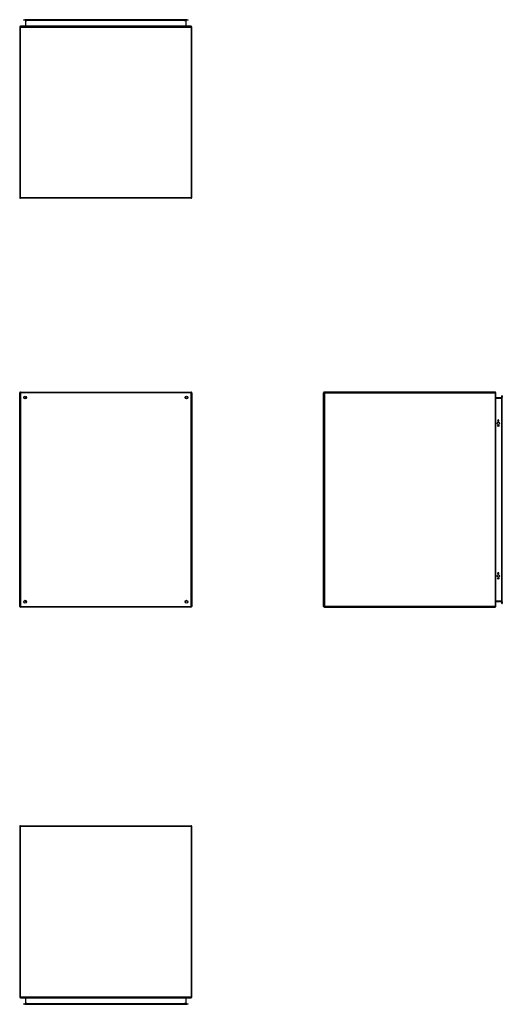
# Model space of a CAD drawing. Header units: inches. Extents: x 27 to 213, y 14 to 151.
# Tile 1 of 41: x 27 to 95, y 14 to 151. Entities that reach past the tile are written whole.
import ezdxf

# ---------------------------------------------------------------- set-up
doc = ezdxf.new("R2010")
doc.units = ezdxf.units.IN
doc.header["$MEASUREMENT"] = 0
doc.layers.add('Visible Edges(ANSI)', color=7, linetype='Continuous', lineweight=25)
doc.layers.add('Visible Tangent Edges(ANSI)', color=7, linetype='Continuous', lineweight=25)

msp = doc.modelspace()

# ---------------------------------------------------------------- linework, layer by layer
at = {"layer": 'Visible Edges(ANSI)'}
for p, q in [((27.91, 151.28), (28.11, 151.28)), ((27.91, 151.28), (27.91, 151.21)), ((28.11, 151.21), (27.91, 151.21)), ((50.69, 151.28), (28.11, 151.28)), ((50.69, 151.21), (28.11, 151.21)), ((28.2, 151.18), (28.2, 150.39)), ((50.6, 150.39), (50.6, 151.18)), ((50.69, 151.28), (50.89, 151.28)), ((50.89, 151.21), (50.69, 151.21)), ((50.89, 151.21), (50.89, 151.28)), ((27.4, 150.26), (27.4, 126.46)), ((51.3, 150.36), (27.5, 150.36)), ((51.4, 126.46), (51.4, 150.26)), ((51.3, 126.36), (27.5, 126.36)), ((27.4, 69.42), (27.4, 99.22)), ((27.5, 99.32), (51.3, 99.32)), ((51.4, 99.22), (51.4, 69.42)), ((69.78, 69.42), (69.78, 99.22)), ((93.68, 99.32), (69.88, 99.32)), ((93.78, 69.42), (93.78, 99.22)), ((28.26, 98.42), (28.26, 98.41)), ((28.31, 98.45), (28.3, 98.45)), ((50.5, 98.45), (50.49, 98.45)), ((50.53, 98.42), (50.53, 98.41)), ((94.59, 98.52), (93.81, 98.52)), ((94.63, 98.61), (94.63, 98.81)), ((94.69, 98.81), (94.63, 98.81)), ((94.63, 98.61), (94.63, 70.03)), ((94.69, 98.81), (94.69, 98.61)), ((94.69, 70.03), (94.69, 98.61)), ((94.04, 95.31), (94.04, 95.33)), ((94.23, 95.33), (94.23, 95.31)), ((94.04, 74.01), (94.04, 74.02)), ((94.23, 74.02), (94.23, 74.01)), ((28.26, 70.23), (28.26, 70.22)), ((28.3, 70.19), (28.31, 70.19)), ((50.49, 70.19), (50.5, 70.19)), ((50.53, 70.23), (50.53, 70.22)), ((93.81, 70.12), (94.59, 70.12)), ((51.3, 69.32), (27.5, 69.32)), ((69.88, 69.32), (93.68, 69.32)), ((94.63, 69.83), (94.63, 70.03)), ((94.63, 69.83), (94.69, 69.83)), ((94.69, 70.03), (94.69, 69.83)), ((27.4, 38.71), (27.4, 14.91)), ((27.5, 38.81), (51.3, 38.81)), ((51.4, 14.91), (51.4, 38.71)), ((27.5, 14.81), (51.3, 14.81)), ((27.91, 13.96), (28.11, 13.96)), ((27.91, 13.96), (27.91, 13.89)), ((28.11, 13.89), (27.91, 13.89)), ((50.69, 13.96), (28.11, 13.96)), ((28.11, 13.89), (50.69, 13.89)), ((28.2, 14.78), (28.2, 13.99)), ((50.6, 13.99), (50.6, 14.78)), ((50.69, 13.96), (50.89, 13.96)), ((50.89, 13.89), (50.69, 13.89)), ((50.89, 13.89), (50.89, 13.96))]:
    msp.add_line(p, q, dxfattribs=at)
at = {"layer": 'Visible Edges(ANSI)', "flags": 128}
for points in [[(28.2, 150.39), (28.2, 150.39), (28.2, 150.39), (28.2, 150.39), (28.2, 150.39), (28.19, 150.38), (28.19, 150.38), (28.19, 150.38), (28.19, 150.38), (28.19, 150.38), (28.19, 150.37), (28.19, 150.37), (28.19, 150.37), (28.18, 150.37), (28.18, 150.37), (28.18, 150.37), (28.18, 150.37), (28.18, 150.37), (28.18, 150.37), (28.17, 150.37), (28.17, 150.36), (28.17, 150.36), (28.17, 150.36), (28.17, 150.36), (28.17, 150.36)], [(50.63, 150.36), (50.63, 150.36), (50.63, 150.36), (50.63, 150.36), (50.62, 150.36), (50.62, 150.37), (50.62, 150.37), (50.62, 150.37), (50.62, 150.37), (50.62, 150.37), (50.61, 150.37), (50.61, 150.37), (50.61, 150.37), (50.61, 150.37), (50.61, 150.37), (50.61, 150.38), (50.61, 150.38), (50.6, 150.38), (50.6, 150.38), (50.6, 150.38), (50.6, 150.39), (50.6, 150.39), (50.6, 150.39), (50.6, 150.39), (50.6, 150.39)], [(93.81, 98.52), (93.81, 98.52), (93.8, 98.52), (93.8, 98.52), (93.8, 98.52), (93.8, 98.52), (93.79, 98.52), (93.79, 98.53), (93.79, 98.53), (93.79, 98.53), (93.79, 98.53), (93.79, 98.53), (93.78, 98.53), (93.78, 98.53), (93.78, 98.54), (93.78, 98.54), (93.78, 98.54), (93.78, 98.54), (93.78, 98.54), (93.78, 98.54), (93.78, 98.55), (93.78, 98.55), (93.78, 98.55), (93.78, 98.55), (93.78, 98.55)], [(28.17, 14.81), (28.17, 14.81), (28.17, 14.81), (28.17, 14.81), (28.17, 14.81), (28.17, 14.81), (28.18, 14.81), (28.18, 14.81), (28.18, 14.81), (28.18, 14.8), (28.18, 14.8), (28.18, 14.8), (28.19, 14.8), (28.19, 14.8), (28.19, 14.8), (28.19, 14.8), (28.19, 14.79), (28.19, 14.79), (28.19, 14.79), (28.19, 14.79), (28.2, 14.79), (28.2, 14.78), (28.2, 14.78), (28.2, 14.78), (28.2, 14.78)]]:
    msp.add_lwpolyline(points, dxfattribs=at)
at = {"layer": 'Visible Edges(ANSI)'}
for centre, radius in [((28.15, 98.57), 0.195), ((50.65, 98.57), 0.195), ((94.13, 94.97), 0.165), ((94.13, 94.62), 0.0935), ((94.13, 73.67), 0.165), ((94.13, 73.32), 0.0935), ((28.15, 70.07), 0.195), ((50.65, 70.07), 0.195)]:
    msp.add_circle(centre, radius, dxfattribs=at)
for centre, radius, start, end in [((28.17, 151.18), 0.031, 0, 90), ((50.63, 151.18), 0.031, 90, 180), ((27.5, 150.26), 0.099, 90, 180), ((51.3, 150.26), 0.099, 0, 90), ((27.5, 126.46), 0.099, 180, 270), ((51.3, 126.46), 0.099, 270, 0), ((27.5, 99.22), 0.099, 90, 180), ((51.3, 99.22), 0.099, 0, 90), ((69.88, 99.22), 0.099, 90, 180), ((93.68, 99.22), 0.099, 0, 90), ((28.3, 98.42), 0.031, 90, 180), ((50.5, 98.42), 0.031, 0, 90), ((94.59, 98.55), 0.031, 270, 0), ((94.13, 95.33), 0.0935, 0, 180), ((94.13, 95.31), 0.0935, 180, 0), ((94.13, 74.02), 0.0935, 0, 180), ((94.13, 74.01), 0.0935, 180, 0), ((28.3, 70.22), 0.031, 180, 270), ((50.5, 70.22), 0.031, 270, 0), ((93.81, 70.09), 0.031, 90, 180), ((94.59, 70.09), 0.031, 0, 90), ((27.5, 69.42), 0.099, 180, 270), ((51.3, 69.42), 0.099, 270, 0), ((69.88, 69.42), 0.099, 180, 270), ((93.68, 69.42), 0.099, 270, 0), ((27.5, 38.71), 0.099, 90, 180), ((51.3, 38.71), 0.099, 0, 90), ((27.5, 14.91), 0.099, 180, 270), ((28.17, 13.99), 0.031, 270, 0), ((50.63, 14.78), 0.031, 90, 180), ((50.63, 13.99), 0.031, 180, 270), ((51.3, 14.91), 0.099, 270, 0)]:
    msp.add_arc(centre, radius, start, end, dxfattribs=at)
at = {"layer": 'Visible Tangent Edges(ANSI)'}
for p, q in [((28.11, 151.21), (28.11, 151.28)), ((28.23, 151.18), (28.2, 151.18)), ((28.23, 151.21), (28.23, 151.18)), ((28.23, 150.39), (28.23, 151.18)), ((28.23, 151.18), (28.4, 151.18)), ((50.4, 151.18), (28.4, 151.18)), ((50.4, 151.18), (50.57, 151.18)), ((50.57, 151.18), (50.57, 151.21)), ((50.57, 151.18), (50.57, 150.39)), ((50.6, 151.18), (50.57, 151.18)), ((50.69, 151.28), (50.69, 151.21)), ((27.4, 150.26), (27.5, 150.26)), ((27.5, 150.36), (27.5, 150.26)), ((27.5, 150.26), (51.3, 150.26)), ((27.5, 126.46), (27.5, 150.26)), ((28.23, 150.39), (28.2, 150.39)), ((28.4, 150.39), (28.23, 150.39)), ((28.4, 150.39), (50.4, 150.39)), ((50.57, 150.39), (50.4, 150.39)), ((50.57, 150.39), (50.6, 150.39)), ((51.3, 150.26), (51.3, 150.36)), ((51.3, 150.26), (51.4, 150.26)), ((51.3, 150.26), (51.3, 126.46)), ((27.4, 126.46), (27.5, 126.46)), ((27.5, 126.46), (27.5, 126.36)), ((27.5, 126.46), (51.3, 126.46)), ((51.3, 126.46), (51.3, 126.36)), ((51.3, 126.46), (51.4, 126.46)), ((27.4, 99.22), (27.5, 99.22)), ((27.5, 99.32), (27.5, 99.22)), ((27.5, 99.22), (27.5, 69.42)), ((51.3, 99.22), (27.5, 99.22)), ((51.3, 99.32), (51.3, 99.22)), ((51.3, 69.42), (51.3, 99.22)), ((51.4, 99.22), (51.3, 99.22)), ((69.88, 99.22), (69.78, 99.22)), ((69.88, 99.32), (69.88, 99.22)), ((69.88, 99.22), (93.68, 99.22)), ((69.88, 99.22), (69.88, 69.42)), ((93.68, 99.32), (93.68, 99.22)), ((93.68, 99.22), (93.68, 69.42)), ((93.78, 99.22), (93.68, 99.22)), ((28.17, 98.55), (28.3, 98.45)), ((28.26, 98.42), (28.17, 98.55)), ((28.17, 98.55), (28.34, 98.55)), ((28.17, 98.55), (28.17, 98.45)), ((28.17, 98.38), (28.17, 98.45)), ((50.45, 98.55), (50.63, 98.55)), ((50.5, 98.45), (50.63, 98.55)), ((50.63, 98.55), (50.53, 98.42)), ((50.63, 98.45), (50.63, 98.55)), ((50.63, 98.45), (50.63, 98.38)), ((93.81, 98.52), (93.81, 98.49)), ((93.81, 98.49), (94.59, 98.49)), ((93.81, 70.15), (93.81, 98.49)), ((94.59, 98.49), (94.59, 98.52)), ((94.63, 98.49), (94.59, 98.49)), ((94.59, 98.49), (94.59, 70.15)), ((94.63, 98.61), (94.69, 98.61)), ((28.17, 70.19), (28.17, 70.26)), ((28.17, 70.09), (28.26, 70.22)), ((28.3, 70.19), (28.17, 70.09)), ((28.17, 70.19), (28.17, 70.09)), ((28.34, 70.09), (28.17, 70.09)), ((50.63, 70.09), (50.45, 70.09)), ((50.63, 70.09), (50.5, 70.19)), ((50.53, 70.22), (50.63, 70.09)), ((50.63, 70.26), (50.63, 70.19)), ((50.63, 70.09), (50.63, 70.19)), ((94.59, 70.15), (93.81, 70.15)), ((93.81, 70.12), (93.81, 70.15)), ((94.59, 70.15), (94.63, 70.15)), ((94.59, 70.12), (94.59, 70.15)), ((27.4, 69.42), (27.5, 69.42)), ((27.5, 69.42), (51.3, 69.42)), ((27.5, 69.32), (27.5, 69.42)), ((51.4, 69.42), (51.3, 69.42)), ((51.3, 69.32), (51.3, 69.42)), ((69.88, 69.42), (69.78, 69.42)), ((93.68, 69.42), (69.88, 69.42)), ((69.88, 69.42), (69.88, 69.32)), ((93.68, 69.42), (93.68, 69.32)), ((93.68, 69.42), (93.78, 69.42)), ((94.69, 70.03), (94.63, 70.03)), ((27.5, 38.71), (27.4, 38.71)), ((27.5, 38.71), (27.5, 38.81)), ((27.5, 14.91), (27.5, 38.71)), ((51.3, 38.71), (27.5, 38.71)), ((51.3, 38.71), (51.3, 38.81)), ((51.3, 38.71), (51.3, 14.91)), ((51.4, 38.71), (51.3, 38.71)), ((27.5, 14.91), (27.4, 14.91)), ((51.3, 14.91), (27.5, 14.91)), ((27.5, 14.91), (27.5, 14.81)), ((28.11, 13.89), (28.11, 13.96)), ((28.23, 14.78), (28.2, 14.78)), ((28.2, 13.99), (28.23, 13.99)), ((28.23, 13.99), (28.23, 14.78)), ((28.23, 14.78), (28.4, 14.78)), ((28.23, 13.99), (28.23, 13.96)), ((28.4, 13.99), (28.23, 13.99)), ((50.4, 14.78), (28.4, 14.78)), ((28.4, 13.99), (50.4, 13.99)), ((50.4, 14.78), (50.57, 14.78)), ((50.57, 13.99), (50.4, 13.99)), ((50.57, 14.78), (50.6, 14.78)), ((50.57, 14.78), (50.57, 13.99)), ((50.57, 13.99), (50.6, 13.99)), ((50.57, 13.96), (50.57, 13.99)), ((50.69, 13.96), (50.69, 13.89)), ((51.4, 14.91), (51.3, 14.91)), ((51.3, 14.81), (51.3, 14.91))]:
    msp.add_line(p, q, dxfattribs=at)
at = {"layer": 'Visible Tangent Edges(ANSI)', "flags": 128}
for points in [[(28.17, 150.36), (28.17, 150.36), (28.17, 150.36), (28.18, 150.36), (28.18, 150.36), (28.18, 150.37), (28.19, 150.37), (28.19, 150.37), (28.19, 150.37), (28.2, 150.37), (28.2, 150.37), (28.2, 150.37), (28.21, 150.37), (28.21, 150.37), (28.21, 150.37), (28.21, 150.38), (28.22, 150.38), (28.22, 150.38), (28.22, 150.38), (28.22, 150.38), (28.22, 150.39), (28.23, 150.39), (28.23, 150.39), (28.23, 150.39), (28.23, 150.39)], [(50.57, 150.39), (50.57, 150.39), (50.57, 150.39), (50.57, 150.39), (50.57, 150.39), (50.57, 150.38), (50.58, 150.38), (50.58, 150.38), (50.58, 150.38), (50.58, 150.38), (50.59, 150.37), (50.59, 150.37), (50.59, 150.37), (50.59, 150.37), (50.6, 150.37), (50.6, 150.37), (50.6, 150.37), (50.61, 150.37), (50.61, 150.37), (50.61, 150.37), (50.62, 150.36), (50.62, 150.36), (50.62, 150.36), (50.63, 150.36), (50.63, 150.36)], [(93.78, 98.55), (93.78, 98.55), (93.78, 98.55), (93.78, 98.54), (93.78, 98.54), (93.78, 98.54), (93.78, 98.53), (93.78, 98.53), (93.78, 98.53), (93.78, 98.52), (93.78, 98.52), (93.78, 98.52), (93.78, 98.51), (93.79, 98.51), (93.79, 98.51), (93.79, 98.5), (93.79, 98.5), (93.79, 98.5), (93.79, 98.5), (93.8, 98.5), (93.8, 98.49), (93.8, 98.49), (93.8, 98.49), (93.81, 98.49), (93.81, 98.49)], [(28.23, 14.78), (28.23, 14.78), (28.23, 14.78), (28.23, 14.78), (28.22, 14.79), (28.22, 14.79), (28.22, 14.79), (28.22, 14.79), (28.22, 14.79), (28.21, 14.8), (28.21, 14.8), (28.21, 14.8), (28.21, 14.8), (28.2, 14.8), (28.2, 14.8), (28.2, 14.8), (28.19, 14.81), (28.19, 14.81), (28.19, 14.81), (28.18, 14.81), (28.18, 14.81), (28.18, 14.81), (28.17, 14.81), (28.17, 14.81), (28.17, 14.81)]]:
    msp.add_lwpolyline(points, dxfattribs=at)
at = {"layer": 'Visible Tangent Edges(ANSI)'}
for centre, major_axis, start_param, end_param in [((93.81, 70.09), (0, 0.062), 0, 1.570796), ((50.63, 14.78), (-0.062, 0), 4.712389, 6.283185)]:
    msp.add_ellipse(centre, major_axis=major_axis, ratio=0.5, start_param=start_param, end_param=end_param, dxfattribs=at)

doc.saveas('drawing.dxf')
